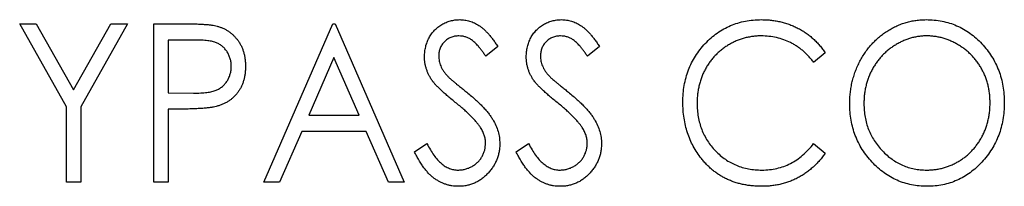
# Model space of a CAD drawing. Header units: millimetres. Extents: x 0 to 420, y 0 to 297.
# Tile 35 of 106: x 111.23 to 116.976, y 148.604 to 149.577. Entities that reach past the tile are written whole.
import ezdxf

# ---------------------------------------------------------------- set-up
doc = ezdxf.new("R2010")
doc.units = ezdxf.units.MM

msp = doc.modelspace()

# ---------------------------------------------------------------- linework, layer by layer
at = {"color": 7, "linetype": 'Continuous', "lineweight": 25}
for p, q in [((111.2298, 149.5533), (111.3269, 149.5533)), ((111.5029, 149.0675), (111.2298, 149.5533)), ((111.3269, 149.5533), (111.5445, 149.1663)), ((111.5445, 149.1663), (111.7621, 149.5533)), ((111.8591, 149.5533), (111.586, 149.0675)), ((111.7621, 149.5533), (111.8591, 149.5533)), ((112.0134, 149.5533), (112.1837, 149.5533)), ((112.0134, 148.6273), (112.0134, 149.5533)), ((112.6545, 148.6273), (113.0582, 149.5533)), ((113.0582, 149.5533), (113.0701, 149.5533)), ((113.0701, 149.5533), (113.4737, 148.6273)), ((112.2509, 149.4583), (112.0965, 149.4583)), ((112.0965, 149.4583), (112.0965, 149.1497)), ((114.0198, 149.4203), (113.9495, 149.3634)), ((114.6135, 149.4203), (114.5432, 149.3634)), ((113.0641, 149.3561), (112.9172, 149.0191)), ((113.211, 149.0191), (113.0641, 149.3561)), ((115.9313, 149.3834), (115.8634, 149.3277)), ((112.0965, 149.1497), (112.2444, 149.1476)), ((111.5029, 148.6273), (111.5029, 149.0675)), ((111.586, 149.0675), (111.586, 148.6273)), ((112.1579, 149.0547), (112.0965, 149.0547)), ((112.0965, 149.0547), (112.0965, 148.6273)), ((112.9172, 149.0191), (113.211, 149.0191)), ((112.8757, 148.9241), (112.7464, 148.6273)), ((113.2526, 148.9241), (112.8757, 148.9241)), ((113.3819, 148.6273), (113.2526, 148.9241)), ((113.5331, 148.8059), (113.6064, 148.8528)), ((114.1267, 148.8059), (114.2, 148.8528)), ((115.8634, 148.8528), (115.9313, 148.7977)), ((111.586, 148.6273), (111.5029, 148.6273)), ((112.0965, 148.6273), (112.0134, 148.6273)), ((112.7464, 148.6273), (112.6545, 148.6273)), ((113.4737, 148.6273), (113.3819, 148.6273))]:
    msp.add_line(p, q, dxfattribs=at)
for points, knots in [([(113.5924, 149.3609), (113.5928, 149.3707), (113.5934, 149.3901), (113.5986, 149.4184), (113.6067, 149.4454), (113.6182, 149.4708), (113.6329, 149.4941), (113.6501, 149.5154), (113.6705, 149.5334), (113.693, 149.549), (113.7175, 149.5614), (113.7433, 149.5707), (113.7703, 149.5759), (113.7886, 149.5767), (113.7978, 149.5771)], [0, 0, 0, 0, 0.088291, 0.174419, 0.258423, 0.342317, 0.425287, 0.506935, 0.587922, 0.670559, 0.753145, 0.834844, 0.916686, 1, 1, 1, 1]), ([(113.7978, 149.5771), (113.8077, 149.5767), (113.8272, 149.576), (113.856, 149.5693), (113.8837, 149.5586), (113.9059, 149.5464), (113.9232, 149.5341), (113.9367, 149.5232), (113.95, 149.5102), (113.9638, 149.4958), (113.9776, 149.4794), (113.9918, 149.4614), (114.0058, 149.4414), (114.0151, 149.4275), (114.0198, 149.4203)], [0, 0, 0, 0, 0.103822, 0.205919, 0.309231, 0.415653, 0.47222, 0.532858, 0.597819, 0.667857, 0.743177, 0.823448, 0.908942, 1, 1, 1, 1]), ([(114.1861, 149.3609), (114.1864, 149.3707), (114.187, 149.3901), (114.1922, 149.4184), (114.2003, 149.4454), (114.2118, 149.4708), (114.2265, 149.4941), (114.2437, 149.5154), (114.2642, 149.5334), (114.2866, 149.549), (114.3112, 149.5614), (114.3369, 149.5707), (114.3639, 149.5759), (114.3822, 149.5767), (114.3914, 149.5771)], [0, 0, 0, 0, 0.088291, 0.174419, 0.258423, 0.342317, 0.425287, 0.506935, 0.587922, 0.670559, 0.753145, 0.834844, 0.916686, 1, 1, 1, 1]), ([(114.3914, 149.5771), (114.4013, 149.5767), (114.4208, 149.576), (114.4496, 149.5693), (114.4773, 149.5586), (114.4995, 149.5464), (114.5169, 149.5341), (114.5303, 149.5232), (114.5436, 149.5102), (114.5574, 149.4958), (114.5712, 149.4794), (114.5854, 149.4614), (114.5994, 149.4414), (114.6087, 149.4275), (114.6135, 149.4203)], [0, 0, 0, 0, 0.103822, 0.205919, 0.309231, 0.415653, 0.47222, 0.532858, 0.597819, 0.667857, 0.743177, 0.823448, 0.908942, 1, 1, 1, 1]), ([(115.1002, 149.0957), (115.1006, 149.1123), (115.1013, 149.1451), (115.1076, 149.1931), (115.1178, 149.2392), (115.1321, 149.2832), (115.1506, 149.3252), (115.1733, 149.3651), (115.2, 149.403), (115.2304, 149.4386), (115.2639, 149.471), (115.2999, 149.4995), (115.3382, 149.5232), (115.3782, 149.5432), (115.4206, 149.5584), (115.465, 149.5691), (115.5114, 149.5758), (115.5431, 149.5766), (115.5592, 149.5771)], [0, 0, 0, 0, 0.067236, 0.132194, 0.195391, 0.257388, 0.318778, 0.380515, 0.442528, 0.505942, 0.569171, 0.630524, 0.690882, 0.750747, 0.811024, 0.872201, 0.934998, 1, 1, 1, 1]), ([(115.5592, 149.5771), (115.5689, 149.5769), (115.5883, 149.5767), (115.617, 149.5742), (115.645, 149.5701), (115.6723, 149.5645), (115.6989, 149.5576), (115.7247, 149.5486), (115.7498, 149.5382), (115.7741, 149.5263), (115.7976, 149.513), (115.82, 149.4982), (115.8412, 149.4823), (115.8616, 149.4652), (115.8806, 149.4466), (115.8988, 149.4268), (115.9158, 149.4058), (115.9261, 149.3909), (115.9313, 149.3834)], [0, 0, 0, 0, 0.0670023, 0.1329421, 0.1972118, 0.2608139, 0.3235398, 0.3858805, 0.4478395, 0.5096474, 0.5715368, 0.6324426, 0.693319, 0.7537865, 0.8146451, 0.8755569, 0.9376593, 1, 1, 1, 1]), ([(116.0738, 149.0862), (116.0739, 149.0972), (116.0743, 149.1191), (116.0772, 149.1516), (116.0817, 149.1836), (116.0885, 149.2149), (116.0968, 149.2457), (116.107, 149.2758), (116.1193, 149.3052), (116.1332, 149.334), (116.1486, 149.3617), (116.1658, 149.3878), (116.1839, 149.4127), (116.2037, 149.4357), (116.2249, 149.4572), (116.2472, 149.4774), (116.2709, 149.4959), (116.296, 149.5127), (116.3218, 149.528), (116.3486, 149.5409), (116.3758, 149.5522), (116.4035, 149.5612), (116.4317, 149.5683), (116.4605, 149.5733), (116.4897, 149.5766), (116.5094, 149.5769), (116.5193, 149.5771)], [0, 0, 0, 0, 0.0448113, 0.0890115, 0.1327501, 0.1762331, 0.2192718, 0.2623245, 0.305647, 0.348979, 0.3922422, 0.4346099, 0.4761839, 0.517236, 0.5581645, 0.5987917, 0.6396676, 0.6806378, 0.7214671, 0.7617594, 0.8014818, 0.8409531, 0.8803811, 0.9197263, 0.9597164, 1, 1, 1, 1]), ([(116.5193, 149.5771), (116.5353, 149.5766), (116.5665, 149.5758), (116.6125, 149.5692), (116.6563, 149.558), (116.6984, 149.5428), (116.7382, 149.5227), (116.7762, 149.4986), (116.812, 149.4697), (116.8455, 149.4368), (116.8761, 149.401), (116.9028, 149.3627), (116.9255, 149.3224), (116.944, 149.2799), (116.9585, 149.2355), (116.9687, 149.189), (116.9749, 149.1405), (116.9757, 149.1074), (116.9761, 149.0907)], [0, 0, 0, 0, 0.0641116, 0.1260296, 0.1867093, 0.2461503, 0.3057713, 0.3660505, 0.4273837, 0.490821, 0.5546355, 0.61692, 0.6789542, 0.7406658, 0.8033137, 0.8668576, 0.9324139, 1, 1, 1, 1]), ([(112.1837, 149.5533), (112.1954, 149.5533), (112.2179, 149.5533), (112.25, 149.5525), (112.2793, 149.5514), (112.3055, 149.5499), (112.3288, 149.5482), (112.349, 149.5457), (112.3663, 149.5432), (112.3767, 149.5406), (112.3815, 149.5394)], [0, 0, 0, 0, 0.1765, 0.339032, 0.485753, 0.61857, 0.735674, 0.838185, 0.926155, 1, 1, 1, 1]), ([(112.3815, 149.5394), (112.3874, 149.5376), (112.3993, 149.5342), (112.4164, 149.5272), (112.4327, 149.5191), (112.4482, 149.5096), (112.4627, 149.4987), (112.4765, 149.4867), (112.4893, 149.4732), (112.5014, 149.4586), (112.5123, 149.4429), (112.5219, 149.4261), (112.5298, 149.4083), (112.5363, 149.3895), (112.5415, 149.3698), (112.5449, 149.349), (112.5473, 149.3273), (112.5475, 149.3125), (112.5477, 149.3049)], [0, 0, 0, 0, 0.060075, 0.119303, 0.178069, 0.236256, 0.294313, 0.353143, 0.412708, 0.473813, 0.535615, 0.597403, 0.660232, 0.723514, 0.789577, 0.856841, 0.927091, 1, 1, 1, 1]), ([(113.793, 149.4821), (113.7847, 149.4818), (113.7687, 149.4811), (113.7459, 149.4743), (113.7254, 149.4636), (113.7079, 149.4487), (113.6936, 149.4308), (113.6829, 149.4107), (113.6767, 149.3883), (113.6759, 149.3728), (113.6755, 149.3648)], [0, 0, 0, 0, 0.133507, 0.258557, 0.380724, 0.504971, 0.628085, 0.748901, 0.871477, 1, 1, 1, 1]), ([(113.9495, 149.3634), (113.9456, 149.3692), (113.9381, 149.3804), (113.9267, 149.3962), (113.9158, 149.4105), (113.9052, 149.4231), (113.8952, 149.4344), (113.8856, 149.444), (113.8764, 149.4522), (113.8648, 149.4609), (113.8502, 149.4694), (113.8319, 149.4769), (113.8127, 149.4812), (113.7995, 149.4818), (113.793, 149.4821)], [0, 0, 0, 0, 0.1025572, 0.1969113, 0.2843952, 0.3644161, 0.4372148, 0.5035358, 0.5636019, 0.6164505, 0.7146691, 0.8089542, 0.9041323, 1, 1, 1, 1]), ([(114.3866, 149.4821), (114.3783, 149.4818), (114.3623, 149.4811), (114.3395, 149.4743), (114.319, 149.4636), (114.3015, 149.4487), (114.2872, 149.4308), (114.2765, 149.4107), (114.2703, 149.3883), (114.2695, 149.3728), (114.2692, 149.3648)], [0, 0, 0, 0, 0.133507, 0.258557, 0.380724, 0.504971, 0.628085, 0.748901, 0.871477, 1, 1, 1, 1]), ([(114.5432, 149.3634), (114.5392, 149.3692), (114.5317, 149.3804), (114.5203, 149.3962), (114.5095, 149.4105), (114.4988, 149.4231), (114.4888, 149.4344), (114.4792, 149.444), (114.47, 149.4522), (114.4584, 149.4609), (114.4438, 149.4694), (114.4255, 149.4769), (114.4063, 149.4812), (114.3932, 149.4818), (114.3866, 149.4821)], [0, 0, 0, 0, 0.1025572, 0.1969113, 0.2843952, 0.3644161, 0.4372148, 0.5035358, 0.5636019, 0.6164505, 0.7146691, 0.8089542, 0.9041323, 1, 1, 1, 1]), ([(115.5569, 149.4821), (115.5485, 149.482), (115.5316, 149.4818), (115.5067, 149.4789), (115.4821, 149.475), (115.458, 149.4692), (115.4344, 149.4617), (115.4112, 149.4528), (115.3887, 149.442), (115.3666, 149.4299), (115.3456, 149.4161), (115.3255, 149.4013), (115.3067, 149.3853), (115.2891, 149.3682), (115.2727, 149.35), (115.2576, 149.3306), (115.2438, 149.31), (115.2311, 149.2885), (115.2197, 149.2661), (115.2103, 149.2428), (115.2017, 149.219), (115.1952, 149.1943), (115.1897, 149.1691), (115.186, 149.1431), (115.1838, 149.1165), (115.1835, 149.0985), (115.1833, 149.0894)], [0, 0, 0, 0, 0.042054, 0.083393, 0.124454, 0.165461, 0.206316, 0.247114, 0.288563, 0.330315, 0.372018, 0.413257, 0.453959, 0.494537, 0.53495, 0.575397, 0.616502, 0.657759, 0.699337, 0.740877, 0.782508, 0.824785, 0.867453, 0.910542, 0.954879, 1, 1, 1, 1]), ([(115.8634, 149.3277), (115.8587, 149.3339), (115.8494, 149.3462), (115.8341, 149.3634), (115.8183, 149.3795), (115.802, 149.3947), (115.7847, 149.4083), (115.7669, 149.4211), (115.7483, 149.4326), (115.7226, 149.4464), (115.6891, 149.4609), (115.6467, 149.4731), (115.6024, 149.4808), (115.5722, 149.4816), (115.5569, 149.4821)], [0, 0, 0, 0, 0.065249, 0.129752, 0.19303, 0.255253, 0.317083, 0.378287, 0.439499, 0.500949, 0.623295, 0.74628, 0.871322, 1, 1, 1, 1]), ([(116.5231, 149.4821), (116.5151, 149.482), (116.4992, 149.4818), (116.4755, 149.4789), (116.4521, 149.4749), (116.429, 149.4692), (116.4064, 149.4614), (116.3839, 149.4524), (116.3618, 149.4416), (116.3402, 149.4292), (116.3192, 149.4156), (116.2994, 149.4005), (116.2806, 149.3844), (116.2632, 149.367), (116.2468, 149.3487), (116.2317, 149.3291), (116.2178, 149.3083), (116.205, 149.2865), (116.1937, 149.2638), (116.1838, 149.2404), (116.1755, 149.2163), (116.1686, 149.1916), (116.1635, 149.1662), (116.1595, 149.1403), (116.1573, 149.1136), (116.157, 149.0957), (116.1569, 149.0866)], [0, 0, 0, 0, 0.039956, 0.079513, 0.119111, 0.158682, 0.198528, 0.238944, 0.279928, 0.321669, 0.363487, 0.405034, 0.446304, 0.487242, 0.528249, 0.569305, 0.611035, 0.653354, 0.695583, 0.737902, 0.780492, 0.823231, 0.866218, 0.910046, 0.954473, 1, 1, 1, 1]), ([(116.893, 149.0908), (116.8928, 149.0998), (116.8925, 149.1176), (116.8903, 149.1439), (116.8863, 149.1696), (116.8813, 149.1947), (116.8742, 149.219), (116.8662, 149.2427), (116.8562, 149.2657), (116.845, 149.2881), (116.8324, 149.3096), (116.8185, 149.3301), (116.8032, 149.3494), (116.7869, 149.3677), (116.7692, 149.3847), (116.7504, 149.4007), (116.7303, 149.4156), (116.7091, 149.4292), (116.6871, 149.4416), (116.6647, 149.4524), (116.6419, 149.4615), (116.6189, 149.4693), (116.5953, 149.4749), (116.5715, 149.4789), (116.5474, 149.4818), (116.5312, 149.482), (116.5231, 149.4821)], [0, 0, 0, 0, 0.0449232, 0.0890569, 0.1322872, 0.1749861, 0.2171436, 0.2587688, 0.300532, 0.342498, 0.3841405, 0.4253721, 0.466388, 0.5071788, 0.548135, 0.5892175, 0.6308415, 0.6731931, 0.7154869, 0.757043, 0.7977596, 0.8382068, 0.8786932, 0.9189157, 0.9591012, 1, 1, 1, 1]), ([(112.4646, 149.3045), (112.4643, 149.312), (112.4637, 149.3268), (112.4591, 149.3484), (112.4516, 149.3691), (112.4413, 149.3884), (112.4286, 149.406), (112.4138, 149.4211), (112.397, 149.4334), (112.3812, 149.4413), (112.3673, 149.4462), (112.3553, 149.4495), (112.3417, 149.4523), (112.3265, 149.4544), (112.3098, 149.4563), (112.2915, 149.4575), (112.2717, 149.4583), (112.258, 149.4583), (112.2509, 149.4583)], [0, 0, 0, 0, 0.074091, 0.147068, 0.219176, 0.292487, 0.364821, 0.434086, 0.502842, 0.57172, 0.608354, 0.649905, 0.695817, 0.746872, 0.802658, 0.863186, 0.92915, 1, 1, 1, 1]), ([(113.6381, 149.22), (113.6344, 149.2254), (113.6272, 149.2361), (113.6179, 149.253), (113.61, 149.2701), (113.6038, 149.2877), (113.5987, 149.3055), (113.5949, 149.3236), (113.5929, 149.3422), (113.5926, 149.3547), (113.5924, 149.3609)], [0, 0, 0, 0, 0.130877, 0.257719, 0.382316, 0.506626, 0.628302, 0.751527, 0.87547, 1, 1, 1, 1]), ([(113.6755, 149.3648), (113.6757, 149.3599), (113.676, 149.35), (113.6783, 149.3353), (113.6818, 149.3207), (113.6869, 149.3062), (113.6941, 149.2915), (113.7037, 149.2765), (113.7155, 149.2608), (113.7246, 149.2506), (113.7293, 149.2452)], [0, 0, 0, 0, 0.110385, 0.220503, 0.331137, 0.443585, 0.563154, 0.695062, 0.839762, 1, 1, 1, 1]), ([(114.2317, 149.22), (114.228, 149.2254), (114.2208, 149.2361), (114.2115, 149.253), (114.2036, 149.2701), (114.1974, 149.2877), (114.1923, 149.3055), (114.1885, 149.3236), (114.1865, 149.3422), (114.1862, 149.3547), (114.1861, 149.3609)], [0, 0, 0, 0, 0.130877, 0.257719, 0.382316, 0.506626, 0.628302, 0.751527, 0.87547, 1, 1, 1, 1]), ([(114.2692, 149.3648), (114.2693, 149.3599), (114.2696, 149.35), (114.272, 149.3353), (114.2754, 149.3207), (114.2805, 149.3062), (114.2877, 149.2915), (114.2973, 149.2765), (114.3091, 149.2608), (114.3182, 149.2506), (114.323, 149.2452)], [0, 0, 0, 0, 0.110385, 0.220503, 0.331137, 0.443585, 0.563154, 0.695062, 0.839762, 1, 1, 1, 1]), ([(112.2444, 149.1476), (112.2516, 149.1476), (112.2655, 149.1476), (112.2857, 149.1487), (112.3043, 149.1498), (112.3215, 149.1517), (112.3372, 149.1541), (112.3514, 149.1568), (112.364, 149.1604), (112.3788, 149.1654), (112.3953, 149.1738), (112.4131, 149.1863), (112.4283, 149.2017), (112.4414, 149.2194), (112.4516, 149.2389), (112.4592, 149.2598), (112.4637, 149.2818), (112.4643, 149.2969), (112.4646, 149.3045)], [0, 0, 0, 0, 0.0702309, 0.1351265, 0.1958964, 0.251444, 0.3030579, 0.3495563, 0.3919361, 0.4300929, 0.5012285, 0.5705169, 0.6401243, 0.7109555, 0.7829145, 0.8537354, 0.9260142, 1, 1, 1, 1]), ([(112.5477, 149.3049), (112.5475, 149.2973), (112.5472, 149.2824), (112.5453, 149.2606), (112.5414, 149.2399), (112.5368, 149.22), (112.5302, 149.2013), (112.5224, 149.1835), (112.5131, 149.1668), (112.5023, 149.1512), (112.4904, 149.1367), (112.4774, 149.1233), (112.4632, 149.1112), (112.448, 149.1004), (112.4317, 149.0909), (112.4143, 149.0826), (112.3958, 149.0755), (112.383, 149.0718), (112.3765, 149.0699)], [0, 0, 0, 0, 0.072309, 0.141358, 0.208207, 0.272336, 0.335143, 0.396174, 0.456668, 0.516646, 0.575929, 0.634933, 0.693693, 0.752708, 0.811962, 0.873196, 0.935504, 1, 1, 1, 1]), ([(113.7293, 149.2452), (113.7311, 149.2434), (113.7353, 149.2391), (113.7432, 149.2321), (113.7533, 149.2233), (113.7658, 149.2127), (113.7807, 149.2001), (113.7982, 149.1862), (113.8179, 149.1701), (113.8318, 149.1589), (113.8392, 149.153)], [0, 0, 0, 0, 0.053039, 0.126288, 0.218872, 0.334457, 0.469409, 0.625738, 0.802267, 1, 1, 1, 1]), ([(114.323, 149.2452), (114.3247, 149.2434), (114.329, 149.2391), (114.3368, 149.2321), (114.347, 149.2233), (114.3595, 149.2127), (114.3743, 149.2001), (114.3918, 149.1862), (114.4115, 149.1701), (114.4254, 149.1589), (114.4328, 149.153)], [0, 0, 0, 0, 0.053039, 0.126288, 0.218872, 0.334457, 0.469409, 0.625738, 0.802267, 1, 1, 1, 1]), ([(113.772, 149.094), (113.7635, 149.101), (113.747, 149.1143), (113.724, 149.1339), (113.7035, 149.1519), (113.6854, 149.1684), (113.6699, 149.1834), (113.6567, 149.1967), (113.6463, 149.2087), (113.6406, 149.2165), (113.6381, 149.22)], [0, 0, 0, 0, 0.1795352, 0.3445064, 0.4921306, 0.6246399, 0.7420993, 0.843179, 0.9295396, 1, 1, 1, 1]), ([(114.3656, 149.094), (114.3571, 149.101), (114.3406, 149.1143), (114.3176, 149.1339), (114.2971, 149.1519), (114.279, 149.1684), (114.2635, 149.1834), (114.2504, 149.1967), (114.2399, 149.2087), (114.2342, 149.2165), (114.2317, 149.22)], [0, 0, 0, 0, 0.1795352, 0.3445064, 0.4921306, 0.6246399, 0.7420993, 0.843179, 0.9295396, 1, 1, 1, 1]), ([(113.8392, 149.153), (113.848, 149.1457), (113.8653, 149.1315), (113.8896, 149.1101), (113.9119, 149.0894), (113.9319, 149.0692), (113.9499, 149.0497), (113.9655, 149.0307), (113.9791, 149.0125), (113.994, 148.989), (114.0089, 148.9601), (114.0222, 148.925), (114.0301, 148.8896), (114.0312, 148.8659), (114.0317, 148.8541)], [0, 0, 0, 0, 0.093761, 0.181614, 0.264342, 0.341677, 0.41338, 0.479975, 0.541968, 0.599292, 0.705911, 0.807015, 0.904485, 1, 1, 1, 1]), ([(114.4328, 149.153), (114.4417, 149.1457), (114.4589, 149.1315), (114.4832, 149.1101), (114.5055, 149.0894), (114.5255, 149.0692), (114.5435, 149.0497), (114.5591, 149.0307), (114.5727, 149.0125), (114.5876, 148.989), (114.6025, 148.9601), (114.6158, 148.925), (114.6237, 148.8896), (114.6248, 148.8659), (114.6253, 148.8541)], [0, 0, 0, 0, 0.093761, 0.181614, 0.264342, 0.341677, 0.41338, 0.479975, 0.541968, 0.599292, 0.705911, 0.807015, 0.904485, 1, 1, 1, 1]), ([(112.3765, 149.0699), (112.3711, 149.0686), (112.3593, 149.0659), (112.3399, 149.0629), (112.3173, 149.0603), (112.2916, 149.0584), (112.2626, 149.0568), (112.2305, 149.0555), (112.1953, 149.0547), (112.1707, 149.0547), (112.1579, 149.0547)], [0, 0, 0, 0, 0.075269, 0.165174, 0.268129, 0.385984, 0.51806, 0.664405, 0.825035, 1, 1, 1, 1]), ([(113.9193, 148.9463), (113.9157, 148.9516), (113.908, 148.9627), (113.8947, 148.9792), (113.8794, 148.9965), (113.8621, 149.0146), (113.8424, 149.0333), (113.8209, 149.053), (113.7974, 149.0735), (113.7806, 149.087), (113.772, 149.094)], [0, 0, 0, 0, 0.092213, 0.193119, 0.303009, 0.423363, 0.552489, 0.69176, 0.840671, 1, 1, 1, 1]), ([(114.5129, 148.9463), (114.5093, 148.9516), (114.5016, 148.9627), (114.4883, 148.9792), (114.473, 148.9965), (114.4557, 149.0146), (114.436, 149.0333), (114.4146, 149.053), (114.391, 149.0735), (114.3743, 149.087), (114.3656, 149.094)], [0, 0, 0, 0, 0.092213, 0.193119, 0.303009, 0.423363, 0.552489, 0.69176, 0.840671, 1, 1, 1, 1]), ([(115.2084, 148.7655), (115.1997, 148.777), (115.1823, 148.7999), (115.1606, 148.8372), (115.1419, 148.8759), (115.1267, 148.9165), (115.1148, 148.9588), (115.1063, 149.0028), (115.1012, 149.0487), (115.1005, 149.0798), (115.1002, 149.0957)], [0, 0, 0, 0, 0.122254, 0.24342, 0.364291, 0.486273, 0.609794, 0.736233, 0.865843, 1, 1, 1, 1]), ([(115.1833, 149.0894), (115.1836, 149.0757), (115.1842, 149.0488), (115.1894, 149.0095), (115.1976, 148.9718), (115.2097, 148.936), (115.2246, 148.9017), (115.2434, 148.8693), (115.2651, 148.8385), (115.2903, 148.81), (115.318, 148.784), (115.3475, 148.7609), (115.3791, 148.7418), (115.4122, 148.7259), (115.4472, 148.7135), (115.484, 148.705), (115.5224, 148.6993), (115.5488, 148.6988), (115.5621, 148.6985)], [0, 0, 0, 0, 0.067402, 0.132225, 0.195291, 0.256964, 0.318228, 0.379385, 0.441024, 0.503862, 0.566597, 0.627855, 0.688166, 0.748276, 0.808707, 0.870424, 0.93412, 1, 1, 1, 1]), ([(116.5264, 148.6035), (116.5108, 148.6039), (116.4801, 148.6047), (116.4351, 148.6117), (116.3918, 148.6225), (116.3504, 148.6381), (116.3108, 148.658), (116.2733, 148.6826), (116.2376, 148.7115), (116.2041, 148.7442), (116.1738, 148.7802), (116.1468, 148.8183), (116.1244, 148.8585), (116.1059, 148.9006), (116.0913, 148.9443), (116.0812, 148.99), (116.0749, 149.0375), (116.0741, 149.0698), (116.0738, 149.0862)], [0, 0, 0, 0, 0.063524, 0.1248797, 0.1851554, 0.2448328, 0.3046269, 0.3650375, 0.4271695, 0.4912698, 0.5555883, 0.6186682, 0.681008, 0.7429033, 0.8052492, 0.8684741, 0.9332171, 1, 1, 1, 1]), ([(116.1569, 149.0866), (116.1572, 149.0732), (116.1578, 149.0469), (116.1629, 149.0084), (116.1712, 148.9713), (116.1832, 148.936), (116.1982, 148.902), (116.2169, 148.8699), (116.2387, 148.8392), (116.2638, 148.8106), (116.291, 148.7844), (116.3201, 148.7614), (116.3506, 148.7421), (116.3824, 148.7262), (116.4155, 148.7135), (116.4502, 148.705), (116.4862, 148.6993), (116.5107, 148.6988), (116.5231, 148.6985)], [0, 0, 0, 0, 0.06753, 0.132738, 0.196163, 0.25879, 0.321017, 0.383435, 0.446363, 0.511011, 0.575079, 0.637133, 0.697793, 0.757163, 0.816573, 0.8765, 0.937463, 1, 1, 1, 1]), ([(116.5231, 148.6985), (116.5314, 148.6986), (116.548, 148.6989), (116.5727, 148.7014), (116.5969, 148.7055), (116.6206, 148.7112), (116.6438, 148.7186), (116.6667, 148.7271), (116.6889, 148.7378), (116.7106, 148.7498), (116.7314, 148.7633), (116.7512, 148.778), (116.7697, 148.794), (116.7872, 148.8111), (116.8035, 148.8294), (116.8184, 148.8489), (116.8325, 148.8695), (116.845, 148.8914), (116.8562, 148.9141), (116.8662, 148.9375), (116.8742, 148.9616), (116.8812, 148.9862), (116.8863, 149.0115), (116.8903, 149.0374), (116.8925, 149.0639), (116.8928, 149.0818), (116.893, 149.0908)], [0, 0, 0, 0, 0.041661, 0.082882, 0.123552, 0.164177, 0.204273, 0.24489, 0.285869, 0.327154, 0.368651, 0.40943, 0.450115, 0.490687, 0.531109, 0.572015, 0.613338, 0.655348, 0.697698, 0.739863, 0.781905, 0.824489, 0.86732, 0.910682, 0.954948, 1, 1, 1, 1]), ([(116.9761, 149.0907), (116.9757, 149.074), (116.9749, 149.0412), (116.9686, 148.993), (116.9585, 148.9467), (116.9441, 148.9024), (116.9258, 148.8599), (116.9029, 148.8195), (116.8763, 148.7809), (116.8458, 148.7449), (116.8126, 148.7118), (116.777, 148.683), (116.7398, 148.6582), (116.7005, 148.6383), (116.6596, 148.6225), (116.6167, 148.6117), (116.5722, 148.6047), (116.5418, 148.6039), (116.5264, 148.6035)], [0, 0, 0, 0, 0.067668, 0.133292, 0.19714, 0.260013, 0.322488, 0.385059, 0.448295, 0.51269, 0.576673, 0.638498, 0.698729, 0.757967, 0.817157, 0.876594, 0.937343, 1, 1, 1, 1]), ([(113.9486, 148.8554), (113.9482, 148.8631), (113.9474, 148.8787), (113.9419, 148.9019), (113.9324, 148.9246), (113.9238, 148.939), (113.9193, 148.9463)], [0, 0, 0, 0, 0.238336, 0.482311, 0.73314, 1, 1, 1, 1]), ([(114.5422, 148.8554), (114.5418, 148.8631), (114.5411, 148.8787), (114.5355, 148.9019), (114.526, 148.9246), (114.5174, 148.939), (114.5129, 148.9463)], [0, 0, 0, 0, 0.238336, 0.482311, 0.73314, 1, 1, 1, 1]), ([(113.6064, 148.8528), (113.6129, 148.8407), (113.6252, 148.8175), (113.6458, 148.7859), (113.6673, 148.7591), (113.6897, 148.7371), (113.7128, 148.7199), (113.7369, 148.7076), (113.7618, 148.6999), (113.7788, 148.699), (113.7872, 148.6985)], [0, 0, 0, 0, 0.165307, 0.315251, 0.451801, 0.576089, 0.690151, 0.796612, 0.898685, 1, 1, 1, 1]), ([(113.7872, 148.6985), (113.7945, 148.6987), (113.8089, 148.6992), (113.83, 148.7035), (113.8505, 148.7102), (113.8699, 148.7196), (113.8881, 148.7311), (113.9039, 148.745), (113.9177, 148.7605), (113.9287, 148.7779), (113.9377, 148.7963), (113.944, 148.8155), (113.9478, 148.8353), (113.9484, 148.8487), (113.9486, 148.8554)], [0, 0, 0, 0, 0.086779, 0.172012, 0.257, 0.344091, 0.430347, 0.513787, 0.595624, 0.677565, 0.75969, 0.839996, 0.919133, 1, 1, 1, 1]), ([(114.0317, 148.8541), (114.0315, 148.8458), (114.0311, 148.8294), (114.0276, 148.8053), (114.0224, 148.7819), (114.0144, 148.7594), (114.0046, 148.7375), (113.9922, 148.7168), (113.9779, 148.6968), (113.9615, 148.6779), (113.9437, 148.6605), (113.9246, 148.6453), (113.9046, 148.6323), (113.8835, 148.6219), (113.8615, 148.6137), (113.8386, 148.6077), (113.8147, 148.6041), (113.7984, 148.6037), (113.7902, 148.6035)], [0, 0, 0, 0, 0.064367, 0.127345, 0.188922, 0.250384, 0.312021, 0.374404, 0.437663, 0.502985, 0.567803, 0.63098, 0.692076, 0.752595, 0.813028, 0.874016, 0.936113, 1, 1, 1, 1]), ([(114.2, 148.8528), (114.2065, 148.8407), (114.2189, 148.8175), (114.2395, 148.7859), (114.261, 148.7591), (114.2833, 148.7371), (114.3064, 148.7199), (114.3305, 148.7076), (114.3554, 148.6999), (114.3724, 148.699), (114.3808, 148.6985)], [0, 0, 0, 0, 0.165307, 0.315251, 0.451801, 0.576089, 0.690151, 0.796612, 0.898685, 1, 1, 1, 1]), ([(114.3808, 148.6985), (114.3881, 148.6987), (114.4025, 148.6992), (114.4236, 148.7035), (114.4441, 148.7102), (114.4635, 148.7196), (114.4817, 148.7311), (114.4975, 148.745), (114.5113, 148.7605), (114.5224, 148.7779), (114.5313, 148.7963), (114.5376, 148.8155), (114.5415, 148.8353), (114.542, 148.8487), (114.5422, 148.8554)], [0, 0, 0, 0, 0.086779, 0.172012, 0.257, 0.344091, 0.430347, 0.513787, 0.595624, 0.677565, 0.75969, 0.839996, 0.919133, 1, 1, 1, 1]), ([(114.6253, 148.8541), (114.6251, 148.8458), (114.6247, 148.8294), (114.6212, 148.8053), (114.616, 148.7819), (114.608, 148.7594), (114.5983, 148.7375), (114.5859, 148.7168), (114.5715, 148.6968), (114.5551, 148.6779), (114.5373, 148.6605), (114.5182, 148.6453), (114.4982, 148.6323), (114.4771, 148.6219), (114.4551, 148.6137), (114.4322, 148.6077), (114.4083, 148.6041), (114.392, 148.6037), (114.3838, 148.6035)], [0, 0, 0, 0, 0.064367, 0.127345, 0.188922, 0.250384, 0.312021, 0.374404, 0.437663, 0.502985, 0.567803, 0.63098, 0.692076, 0.752595, 0.813028, 0.874016, 0.936113, 1, 1, 1, 1]), ([(115.5621, 148.6985), (115.5769, 148.6989), (115.6059, 148.6998), (115.6485, 148.7073), (115.6893, 148.7194), (115.7282, 148.7364), (115.7651, 148.7583), (115.8001, 148.7851), (115.8334, 148.8166), (115.8533, 148.8406), (115.8634, 148.8528)], [0, 0, 0, 0, 0.1259, 0.248079, 0.368237, 0.488157, 0.609636, 0.7344, 0.864047, 1, 1, 1, 1]), ([(113.7902, 148.6035), (113.7838, 148.6037), (113.7711, 148.6039), (113.7524, 148.6063), (113.734, 148.6097), (113.7161, 148.615), (113.6987, 148.6215), (113.6817, 148.6295), (113.6651, 148.639), (113.6491, 148.65), (113.6333, 148.6627), (113.618, 148.6774), (113.6029, 148.694), (113.5883, 148.7126), (113.574, 148.7331), (113.5599, 148.7556), (113.5462, 148.78), (113.5375, 148.7971), (113.5331, 148.8059)], [0, 0, 0, 0, 0.0550891, 0.1094474, 0.1633229, 0.2167671, 0.2698736, 0.3241478, 0.3789692, 0.4347078, 0.4924671, 0.5537069, 0.6180223, 0.6861318, 0.7578925, 0.834258, 0.9146681, 1, 1, 1, 1]), ([(114.3838, 148.6035), (114.3774, 148.6037), (114.3648, 148.6039), (114.346, 148.6063), (114.3276, 148.6097), (114.3098, 148.615), (114.2923, 148.6215), (114.2753, 148.6295), (114.2587, 148.639), (114.2427, 148.65), (114.2269, 148.6627), (114.2116, 148.6774), (114.1965, 148.694), (114.1819, 148.7126), (114.1676, 148.7331), (114.1535, 148.7556), (114.1398, 148.78), (114.1311, 148.7971), (114.1267, 148.8059)], [0, 0, 0, 0, 0.0550891, 0.1094474, 0.1633229, 0.2167671, 0.2698736, 0.3241478, 0.3789692, 0.4347078, 0.4924671, 0.5537069, 0.6180223, 0.6861318, 0.7578925, 0.834258, 0.9146681, 1, 1, 1, 1]), ([(115.9313, 148.7977), (115.9259, 148.7902), (115.9153, 148.7752), (115.8978, 148.7539), (115.8794, 148.734), (115.86, 148.7154), (115.8397, 148.6979), (115.8183, 148.682), (115.796, 148.6672), (115.7726, 148.6539), (115.7486, 148.642), (115.7237, 148.6318), (115.6982, 148.6231), (115.6719, 148.6158), (115.645, 148.6103), (115.6174, 148.6064), (115.5891, 148.6039), (115.5699, 148.6036), (115.5603, 148.6035)], [0, 0, 0, 0, 0.063576, 0.126691, 0.188634, 0.249942, 0.311426, 0.372445, 0.433495, 0.495161, 0.556733, 0.61789, 0.679838, 0.742002, 0.804922, 0.868441, 0.933689, 1, 1, 1, 1]), ([(115.5603, 148.6035), (115.5511, 148.6036), (115.533, 148.6037), (115.5062, 148.6059), (115.48, 148.609), (115.4547, 148.6135), (115.43, 148.619), (115.4062, 148.6261), (115.3831, 148.6343), (115.3607, 148.6437), (115.339, 148.6546), (115.318, 148.6666), (115.2979, 148.6799), (115.2784, 148.6945), (115.2597, 148.7103), (115.2417, 148.7273), (115.2246, 148.7458), (115.2138, 148.7589), (115.2084, 148.7655)], [0, 0, 0, 0, 0.068335, 0.135464, 0.200567, 0.264774, 0.327263, 0.389343, 0.450083, 0.510699, 0.570569, 0.630747, 0.691051, 0.751063, 0.812002, 0.873718, 0.936106, 1, 1, 1, 1])]:
    msp.add_open_spline(points, degree=3, knots=knots, dxfattribs=at)

doc.saveas('drawing.dxf')
